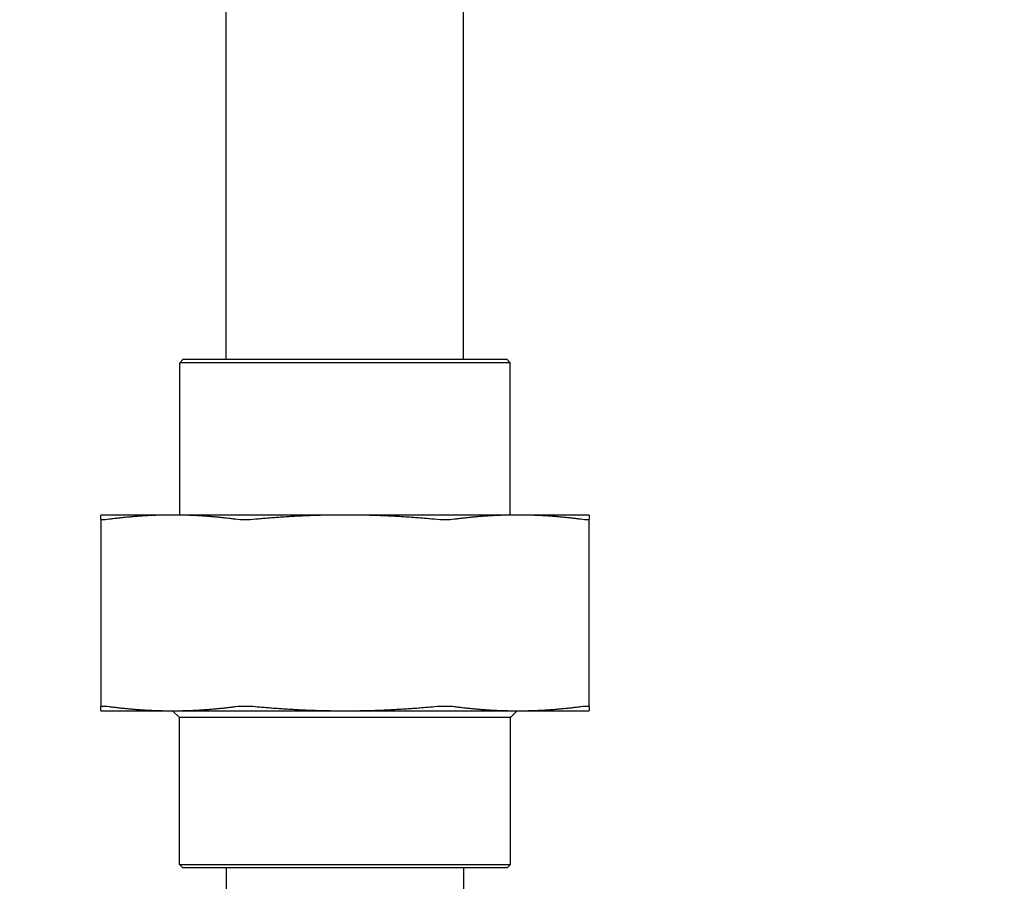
# Model space of a CAD drawing. Header units: inches. Extents: x 24 to 1128, y -69 to 748.
# Tile 41 of 256: x 130.55 to 134.9, y 200.02 to 203.83. Entities that reach past the tile are written whole.
import ezdxf

# ---------------------------------------------------------------- set-up
doc = ezdxf.new("R2010")
doc.units = ezdxf.units.IN
doc.header["$LTSCALE"] = 32
doc.header["$MEASUREMENT"] = 0
doc.layers.add('Dimension (ANSI)', color=7, linetype='Continuous', lineweight=25)
doc.layers.add('Visible (ANSI)', color=7, linetype='Continuous', lineweight=30)
doc.styles.add('Note Text (ANSI)', font='tahoma.ttf')
doc.dimstyles.new('SB Fraction-16 (ANSI)', dxfattribs={"dimscale": 32, "dimtxt": 0.125, "dimasz": 0.098425, "dimexe": 0.125, "dimexo": 0.0625, "dimgap": 0.031496, "dimtad": 0, "dimtih": 1, "dimtoh": 1, "dimdec": 4, "dimrnd": 1e-08, "dimzin": 0, "dimdsep": 46, "dimlunit": 5, "dimtxsty": 'Note Text (ANSI)', "dimcen": 0.09, "dimdle": 0.393701, "dimclrd": 256, "dimclre": 256, "dimclrt": 256, "dimadec": 0, "dimazin": 3, "dimtfac": 0.96, "dimtofl": 0, "dimtmove": 0, "dimatfit": 3, "dimfxl": 1, "dimfrac": 2, "dimtolj": 1, "dimtzin": 12, "dimlwd": -1, "dimlwe": -1, "dimarcsym": 0})

# ---------------------------------------------------------------- blocks, each defined once
blk = doc.blocks.new('*D15')
at = {"layer": 'Defpoints', "color": 0, "transparency": 16777216}
for p in [(152.2904, 475.4837), (60.9568, 155.772), (120.1654, 155.772)]:
    blk.add_point(p, dxfattribs=at)
at = {"layer": 'Dimension (ANSI)', "transparency": 16777216}
for p, q in [((150.2904, 475.4837), (56.9568, 475.4837)), ((60.9568, 472.3341), (60.9568, 338.1609)), ((60.9568, 158.9216), (60.9568, 331.0948)), ((118.1654, 155.772), (56.9568, 155.772))]:
    blk.add_line(p, q, dxfattribs=at)
for points in [[(60.4319, 472.3341), (61.4817, 472.3341), (60.9568, 475.4837)], [(60.4319, 158.9216), (61.4817, 158.9216), (60.9568, 155.772)]]:
    blk.add_solid(points, dxfattribs=at)
at = {"layer": 'Dimension (ANSI)', "transparency": 16777216, "insert": (48.754, 337.153), "char_height": 4, "attachment_point": 1, "style": 'Note Text (ANSI)'}
blk.add_mtext('\\A1;319 11/16', dxfattribs=at)

msp = doc.modelspace()

# ---------------------------------------------------------------- linework, layer by layer
at = {"layer": 'Visible (ANSI)'}
for p, q in [((131.46111, 202.32808), (131.46111, 204.40308)), ((132.51111, 202.32808), (132.51111, 204.40308)), ((131.27048, 202.32808), (131.25486, 202.31245)), ((131.27048, 202.32808), (132.70173, 202.32808)), ((132.70173, 202.32808), (132.71736, 202.31245)), ((132.71736, 202.31245), (131.25486, 202.31245)), ((131.25486, 201.63908), (131.25486, 202.31245)), ((132.71736, 201.63908), (132.71736, 202.31245)), ((131.22243, 201.63908), (130.90611, 201.63908)), ((130.90611, 201.62028), (130.90611, 200.79188)), ((131.98611, 201.63908), (131.22243, 201.63908)), ((132.74978, 201.63908), (131.98611, 201.63908)), ((133.06611, 201.63908), (132.74978, 201.63908)), ((133.06611, 200.79188), (133.06611, 201.62028)), ((130.90611, 200.77308), (131.22243, 200.77308)), ((131.22243, 200.77308), (131.98611, 200.77308)), ((131.25361, 200.74308), (131.22361, 200.77308)), ((131.98611, 200.77308), (132.74978, 200.77308)), ((132.71861, 200.74308), (132.74861, 200.77308)), ((132.74978, 200.77308), (133.06611, 200.77308)), ((132.71861, 200.74308), (131.25361, 200.74308)), ((131.25361, 200.0937), (131.25361, 200.74308)), ((132.71861, 200.0937), (132.71861, 200.74308)), ((131.25361, 200.0937), (132.71861, 200.0937)), ((131.26923, 200.07808), (131.25361, 200.0937)), ((132.70298, 200.07808), (131.26923, 200.07808)), ((131.46111, 200.07808), (131.46111, 198.00308)), ((132.51111, 200.07808), (132.51111, 198.00308)), ((132.70298, 200.07808), (132.71861, 200.0937))]:
    msp.add_line(p, q, dxfattribs=at)
for points, weights in [([(130.90611, 201.62028), (130.90611, 201.63908), (130.90611, 201.63908)], [1.06125151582, 1.04676875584, 1]), ([(131.22243, 201.63908), (131.08698, 201.63908), (130.94272, 201.62028)], [1, 1.04676875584, 1.06125151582]), ([(131.50215, 201.62028), (131.35789, 201.63908), (131.22243, 201.63908)], [1.06125151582, 1.04676875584, 1]), ([(131.98611, 201.63908), (131.79454, 201.63908), (131.59053, 201.62028)], [1, 1.04676875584, 1.06125151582]), ([(132.38168, 201.62028), (132.17767, 201.63908), (131.98611, 201.63908)], [1.06125151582, 1.04676875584, 1]), ([(132.74978, 201.63908), (132.61433, 201.63908), (132.47007, 201.62028)], [1, 1.04676875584, 1.06125151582]), ([(133.0295, 201.62028), (132.88524, 201.63908), (132.74978, 201.63908)], [1.06125151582, 1.04676875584, 1]), ([(133.06611, 201.63908), (133.06611, 201.63908), (133.06611, 201.62028)], [1, 1.04676875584, 1.06125151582]), ([(130.90611, 200.77308), (130.90611, 200.77308), (130.90611, 200.79188)], [1, 1.04676875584, 1.06125151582]), ([(130.94272, 200.79188), (131.08698, 200.77308), (131.22243, 200.77308)], [1.06125151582, 1.04676875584, 1]), ([(131.22243, 200.77308), (131.35789, 200.77308), (131.50215, 200.79188)], [1, 1.04676875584, 1.06125151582]), ([(131.59053, 200.79188), (131.79454, 200.77308), (131.98611, 200.77308)], [1.06125151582, 1.04676875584, 1]), ([(131.98611, 200.77308), (132.17767, 200.77308), (132.38168, 200.79188)], [1, 1.04676875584, 1.06125151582]), ([(132.47007, 200.79188), (132.61433, 200.77308), (132.74978, 200.77308)], [1.06125151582, 1.04676875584, 1]), ([(132.74978, 200.77308), (132.88524, 200.77308), (133.0295, 200.79188)], [1, 1.04676875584, 1.06125151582]), ([(133.06611, 200.79188), (133.06611, 200.77308), (133.06611, 200.77308)], [1.06125151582, 1.04676875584, 1])]:
    msp.add_rational_spline(points, weights, degree=2, dxfattribs=at)
for points, knots in [([(130.94272, 201.62028), (130.93098, 201.61875), (130.92168, 201.61799), (130.90957, 201.61799), (130.90611, 201.61875), (130.90611, 201.62028)], [0.40558856, 0.40558856, 0.40558856, 0.40558856, 0.52613363, 0.52613363, 0.6466787, 0.6466787, 0.6466787, 0.6466787]), ([(131.59053, 201.62028), (131.57393, 201.61875), (131.55731, 201.61799), (131.52808, 201.61799), (131.51389, 201.61875), (131.50215, 201.62028)], [0.40558856, 0.40558856, 0.40558856, 0.40558856, 0.52613363, 0.52613363, 0.6466787, 0.6466787, 0.6466787, 0.6466787]), ([(132.47007, 201.62028), (132.45833, 201.61875), (132.44413, 201.61799), (132.4149, 201.61799), (132.39829, 201.61875), (132.38168, 201.62028)], [0.40558856, 0.40558856, 0.40558856, 0.40558856, 0.52613363, 0.52613363, 0.6466787, 0.6466787, 0.6466787, 0.6466787]), ([(133.06611, 201.62028), (133.06611, 201.61875), (133.06265, 201.61799), (133.05054, 201.61799), (133.04124, 201.61875), (133.0295, 201.62028)], [1.30162193, 1.30162193, 1.30162193, 1.30162193, 1.422167, 1.422167, 1.54271207, 1.54271207, 1.54271207, 1.54271207]), ([(130.90611, 200.79188), (130.90611, 200.79341), (130.90957, 200.79416), (130.92168, 200.79416), (130.93098, 200.79341), (130.94272, 200.79188)], [1.30162193, 1.30162193, 1.30162193, 1.30162193, 1.422167, 1.422167, 1.54271207, 1.54271207, 1.54271207, 1.54271207]), ([(131.50215, 200.79188), (131.51389, 200.79341), (131.52808, 200.79416), (131.55731, 200.79416), (131.57393, 200.79341), (131.59053, 200.79188)], [1.30162193, 1.30162193, 1.30162193, 1.30162193, 1.422167, 1.422167, 1.54271207, 1.54271207, 1.54271207, 1.54271207]), ([(132.38168, 200.79188), (132.39829, 200.79341), (132.4149, 200.79416), (132.44413, 200.79416), (132.45833, 200.79341), (132.47007, 200.79188)], [1.30162193, 1.30162193, 1.30162193, 1.30162193, 1.422167, 1.422167, 1.54271207, 1.54271207, 1.54271207, 1.54271207]), ([(133.0295, 200.79188), (133.04124, 200.79341), (133.05054, 200.79416), (133.06265, 200.79416), (133.06611, 200.79341), (133.06611, 200.79188)], [0.40558856, 0.40558856, 0.40558856, 0.40558856, 0.52613363, 0.52613363, 0.6466787, 0.6466787, 0.6466787, 0.6466787])]:
    msp.add_open_spline(points, degree=3, knots=knots, dxfattribs=at)

# ---------------------------------------------------------------- dimensions: what is measured, and where the dimension line sits
at = {"layer": 'Dimension (ANSI)'}
dim = msp.add_linear_dim(base=(60.95681, 155.77197), p1=(152.29037, 475.48367), p2=(120.16537, 155.77197), angle=270, dimstyle='SB Fraction-16 (ANSI)', override={"dimgap": 0.031496, "dimdec": 4, "dimtol": 0, "dimlim": 0, "dimtp": 0, "dimtm": 0, "dimtdec": 2, "dimatfit": 1}, dxfattribs=at)
dim.commit()
dim.dimension.update_dxf_attribs({"geometry": '*D15', "text_midpoint": (60.95681, 334.62782), "dimtype": 160})

doc.saveas('drawing.dxf')
